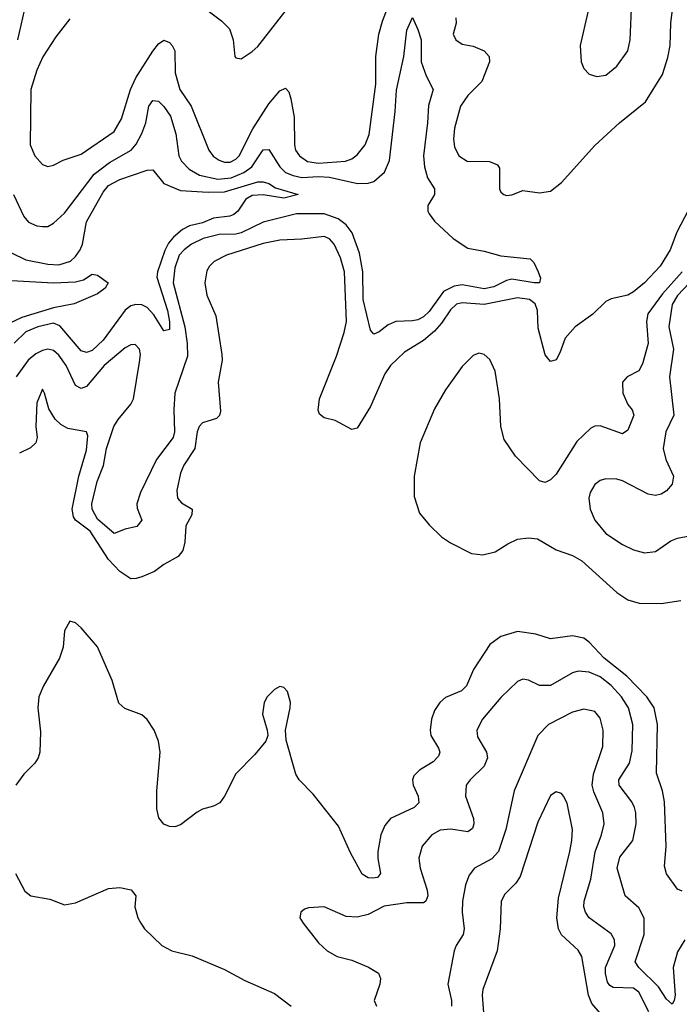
# Model space of a CAD drawing. Header units: inches. Extents: x 1682530 to 1839546, y 640742 to 791647.
# Tile 96 of 256: x 1717048 to 1719436, y 665137 to 668703. Entities that reach past the tile are written whole.
import ezdxf

# ---------------------------------------------------------------- set-up
doc = ezdxf.new("R2010")
doc.units = ezdxf.units.IN
doc.header["$MEASUREMENT"] = 0
doc.layers.add('B7616', color=7, linetype='Continuous')

msp = doc.modelspace()

# ---------------------------------------------------------------- linework, layer by layer
at = {"layer": 'B7616', "color": 5}
for points, elevation in [([(1717230, 668705.6), (1717179, 668641), (1717132.1, 668567.9), (1717110, 668519.6), (1717088, 668450), (1717085.5, 668250), (1717102.7, 668210), (1717130, 668178), (1717150, 668171.7), (1717170, 668176.5), (1717205.6, 668194.4), (1717270, 668215.9), (1717390, 668298.4), (1717416.1, 668343.9), (1717449.4, 668450), (1717468.1, 668491.9), (1717530, 668589.3), (1717550, 668615), (1717570, 668628.3), (1717590, 668620.2), (1717600.2, 668610), (1717609.4, 668590), (1717611.2, 668510), (1717627.4, 668450), (1717668.3, 668390), (1717733.2, 668230), (1717749.1, 668209.1), (1717770, 668194.2), (1717790, 668186.8), (1717810, 668187.4), (1717830, 668197.3), (1717842.3, 668210), (1717892, 668308), (1717950, 668398.6), (1717990, 668445.5), (1718010, 668455.3), (1718022, 668442), (1718030, 668416), (1718041.3, 668350), (1718042.4, 668250), (1718046.8, 668230), (1718060.5, 668210), (1718089.5, 668189.5), (1718130, 668183.5), (1718227.6, 668190), (1718250, 668198.6), (1718270, 668213.4), (1718298.6, 668250), (1718313.1, 668286.9), (1718337.8, 668470), (1718337.5, 668570), (1718348.2, 668650), (1718362, 668698), (1718419, 668850)], 480), ([(1717711.7, 668750), (1717779.2, 668699.2), (1717807.5, 668670), (1717821.2, 668630), (1717827.1, 668570), (1717830, 668564.9), (1717850, 668561.8), (1717890, 668587.4), (1717910, 668606.3), (1718035, 668765)], 520), ([(1718626.8, 668710), (1718628.4, 668690), (1718618, 668650), (1718627.6, 668630), (1718650, 668613.8), (1718690, 668607.2), (1718730.1, 668590.1), (1718747.2, 668570), (1718749.3, 668550), (1718720.8, 668479.2), (1718670, 668428.9), (1718644.5, 668390), (1718622.5, 668310), (1718618.8, 668270), (1718622.1, 668242.1), (1718638.5, 668210), (1718668.2, 668190), (1718749.1, 668189.1), (1718777.6, 668177.6), (1718785.1, 668165.1), (1718785.3, 668090), (1718790, 668078.8), (1718801, 668070), (1718810, 668066.4), (1718830, 668068.5), (1718870, 668084.6), (1718930, 668075.5), (1718970, 668081.5), (1719010, 668112.7), (1719130, 668247), (1719219.7, 668330), (1719314, 668406), (1719375.1, 668504.9), (1719394.5, 668565.5), (1719403, 668610), (1719405.5, 668690), (1719415.7, 668770)], 480), ([(1719105.4, 668730), (1719077.6, 668610), (1719081.1, 668550), (1719090, 668526.7), (1719110, 668505.3), (1719137.6, 668497.6), (1719170, 668502.2), (1719210, 668535.2), (1719249.9, 668590.1), (1719258.8, 668630), (1719264.5, 668770)], 520), ([(1717063.9, 668736.1), (1717039.9, 668630)], 460), ([(1717025.1, 668070), (1717062.5, 667990), (1717079.6, 667970), (1717110, 667956), (1717130, 667953.7), (1717150, 667954.2), (1717170, 667965.5), (1717210, 668002), (1717317.1, 668142.9), (1717373.7, 668186.3), (1717451.6, 668230), (1717470, 668251.6), (1717490, 668290.2), (1717505.1, 668330), (1717515.3, 668390), (1717530, 668410.9), (1717550, 668407.4), (1717570, 668388.8), (1717593.5, 668353.5), (1717613.1, 668290), (1717624, 668210), (1717633.5, 668190), (1717661.3, 668161.3), (1717699.6, 668139.6), (1717765.8, 668125.8), (1717813.5, 668130), (1717859.5, 668150), (1717889.1, 668170), (1717930, 668231.8), (1717950, 668232.8), (1717989.8, 668169.8), (1718010.7, 668150), (1718038.4, 668138.4), (1718070, 668132), (1718130, 668135.6), (1718170, 668132.5), (1718270.8, 668109.2), (1718309.4, 668110.6), (1718330, 668117.2), (1718368.7, 668151.3), (1718387.3, 668192.7), (1718407.8, 668370), (1718412.2, 668447.8), (1718439.3, 668570), (1718450, 668664.7), (1718470, 668710.4), (1718490, 668667.3), (1718501.1, 668630), (1718502, 668550), (1718519.9, 668499.9), (1718544.7, 668450), (1718527.7, 668392.3), (1718525.1, 668330), (1718510.1, 668210.1), (1718514, 668170), (1718524.4, 668130), (1718550.2, 668090), (1718550.2, 668070), (1718526.2, 668030), (1718525.6, 668010), (1718530, 667999.3), (1718550, 667973.1), (1718616.9, 667910), (1718670, 667875), (1718730, 667864.7), (1718790, 667848.1), (1718896.4, 667836.4), (1718910, 667823.7), (1718924.8, 667790), (1718933.1, 667766.9), (1718930.3, 667750), (1718910.6, 667749.5), (1718830, 667763.1), (1718810, 667758.7), (1718764.6, 667735.4), (1718730, 667727.7), (1718650, 667742.8), (1718621.6, 667738.4), (1718582.1, 667717.9), (1718530, 667646.1), (1718510, 667627.1), (1718490, 667615.9), (1718470, 667611.7), (1718410, 667609.3), (1718382.5, 667597.5), (1718350, 667572.9), (1718330, 667564), (1718318, 667578), (1718291.2, 667690), (1718290.3, 667790.3), (1718277.8, 667857.8), (1718251.2, 667931.2), (1718230, 667960.1), (1718201.2, 667981.2), (1718150, 667999.3), (1718050, 667999.6), (1717930, 667969.3), (1717850, 667930.5), (1717830, 667926), (1717770, 667925.1), (1717711.9, 667910), (1717670.1, 667890), (1717643.1, 667870), (1717625.8, 667850), (1717610, 667804), (1717604.1, 667750), (1717645.5, 667590), (1717654.9, 667530), (1717655.9, 667484.1), (1717609.7, 667350), (1717606.1, 667290), (1717608.5, 667210), (1717604, 667190), (1717543.3, 667110), (1717486, 666990), (1717472.7, 666950), (1717473.4, 666933.4), (1717490.5, 666890), (1717472.7, 666867.3), (1717430, 666857.6), (1717390, 666841.5), (1717330, 666894.1), (1717310.5, 666930), (1717309.6, 666950), (1717328.9, 667030), (1717351.5, 667088.5), (1717361.9, 667150), (1717389.4, 667230), (1717404.7, 667255.3), (1717450.7, 667310), (1717460.1, 667330), (1717482.3, 667462.3), (1717485.2, 667490), (1717481.6, 667510), (1717466.3, 667526.3), (1717450, 667525.5), (1717430, 667514.7), (1717353.8, 667450), (1717290, 667374.9), (1717270, 667366.8), (1717250, 667377.8), (1717216, 667450), (1717190, 667488.1), (1717170, 667504.7), (1717150, 667509.4), (1717130, 667504.9), (1717106.8, 667493.2), (1717078.7, 667470), (1717034.9, 667410)], 460), ([(1717018.5, 667858.5), (1717070, 667833.5), (1717150, 667817.1), (1717190, 667814.5), (1717231.4, 667828.6), (1717250, 667844.7), (1717267.2, 667870), (1717275.8, 667890), (1717290, 667971), (1717350, 668078), (1717370, 668102.5), (1717410, 668123.8), (1717510, 668157.6), (1717530, 668159), (1717569.4, 668109.4), (1717630, 668084.6), (1717730, 668077.9), (1717790, 668080), (1717910, 668116.1), (1717930, 668116.3), (1717950, 668110.1), (1717974.1, 668094.2), (1718055.8, 668070), (1718004, 668056), (1717930, 668068.4), (1717890, 668066.8), (1717867.1, 668052.9), (1717837.7, 668010), (1717823.2, 667996.8), (1717809.2, 667990.8), (1717750, 667983.8), (1717710, 667967.8), (1717663.4, 667956.6), (1717637.1, 667942.9), (1717604.9, 667915.1), (1717586.7, 667893.3), (1717573.2, 667866.8), (1717546.5, 667790), (1717544.7, 667770), (1717583.7, 667650), (1717590.9, 667609.1), (1717590, 667580.7), (1717570, 667575.8), (1717533.6, 667633.6), (1717510, 667660.7), (1717490, 667669.9), (1717468.7, 667671.3), (1717450, 667666), (1717430, 667651.3), (1717350, 667542.7), (1717310, 667504.5), (1717290, 667497.1), (1717270, 667503.4), (1717193.7, 667593.7), (1717170, 667603.8), (1717113.6, 667590), (1717070, 667572.9), (1717028.3, 667531.7)], 440), ([(1719470, 668014.8), (1719426.8, 667933.2), (1719403.4, 667870), (1719366.7, 667810), (1719310.4, 667749.6), (1719270, 667717.6), (1719250, 667705.2), (1719190, 667692.2), (1719170, 667682.4), (1719123.1, 667636.9), (1719059.3, 667590), (1719023.2, 667550), (1719004, 667496), (1718990, 667471.1), (1718970, 667465.4), (1718950, 667489.7), (1718925.5, 667585.5), (1718923.2, 667650), (1718913.9, 667673.9), (1718893.3, 667690), (1718850, 667695.7), (1718730, 667671.7), (1718650, 667677.3), (1718630, 667672.3), (1718607.5, 667652.5), (1718575.8, 667604.2), (1718550, 667574.4), (1718510, 667540.7), (1718441.7, 667498.3), (1718390.2, 667450), (1718370, 667419.7), (1718317.8, 667302.2), (1718270, 667223), (1718250, 667218.9), (1718190, 667251.1), (1718150, 667260.5), (1718133.9, 667273.9), (1718128.8, 667288.8), (1718133, 667330), (1718195.2, 667484.8), (1718223.2, 667570), (1718230.7, 667610), (1718224.6, 667790), (1718210, 667840.4), (1718186.8, 667890), (1718170, 667909), (1718150, 667918.3), (1718070, 667907.8), (1717990, 667904.1), (1717930, 667892.1), (1717797, 667850), (1717752.7, 667827.3), (1717734.7, 667810), (1717726.1, 667793.9), (1717718.2, 667750), (1717725.2, 667705.2), (1717757.7, 667630), (1717779.5, 667490), (1717780.8, 667470), (1717766.6, 667390), (1717775.3, 667284.7), (1717771.1, 667268.9), (1717761, 667259), (1717710, 667242.7), (1717697.3, 667230), (1717690.1, 667209.9), (1717681.8, 667150), (1717642.2, 667090), (1717630, 667060.9), (1717617.4, 666997.4), (1717619.2, 666970), (1717633.5, 666953.5), (1717671.9, 666930), (1717671.1, 666910), (1717650.1, 666870), (1717646.2, 666810), (1717639.2, 666780.8), (1717621.3, 666758.7), (1717569.8, 666730.2), (1717536.1, 666703.9), (1717490, 666685.2), (1717470, 666678.4), (1717450, 666678.2), (1717410, 666704.1), (1717370, 666748.2), (1717302.7, 666850), (1717250.6, 666890), (1717242.5, 666902.5), (1717238.6, 666930), (1717262.3, 667050), (1717290, 667144), (1717295.2, 667195.2), (1717289.4, 667210), (1717222.7, 667222.7), (1717197, 667237), (1717176.3, 667256.3), (1717153.8, 667293.8), (1717138.4, 667350), (1717130, 667365.2), (1717110, 667315.3), (1717106.3, 667230), (1717111.4, 667190), (1717106.7, 667170), (1717087.2, 667152.8), (1717047.6, 667132.4)], 480), ([(1717018.8, 667758.8), (1717170, 667749.4), (1717250, 667753), (1717279.2, 667760.8), (1717310, 667781.6), (1717330, 667778), (1717368.5, 667750), (1717356.9, 667730), (1717330, 667709.8), (1717245.7, 667674.3), (1717170, 667658.8), (1717055.3, 667624.7), (1716970, 667584.8)], 420), ([(1719446.5, 667790), (1719375, 667710), (1719322.1, 667637.9), (1719317.6, 667610), (1719323.6, 667530), (1719303.4, 667456.6), (1719289.1, 667430.9), (1719247, 667410), (1719230.2, 667389.8), (1719232.3, 667350), (1719249.7, 667309.7), (1719265.6, 667290), (1719271, 667270), (1719250, 667216.3), (1719230, 667202.8), (1719150, 667232.4), (1719130, 667231.2), (1719116.1, 667223.9), (1719064.7, 667175.3), (1718990, 667057.2), (1718970, 667036), (1718950, 667026.9), (1718930, 667032.2), (1718842.6, 667122.6), (1718802.7, 667182.7), (1718790.5, 667230), (1718785.3, 667330), (1718769.1, 667430), (1718750, 667472.4), (1718730, 667490.9), (1718710, 667495), (1718690, 667486.8), (1718650, 667446.6), (1718590, 667362.8), (1718550, 667293.1), (1718498, 667170), (1718476.4, 667050), (1718476, 666976), (1718496.1, 666916.1), (1718530, 666873.1), (1718575.8, 666830), (1718607.7, 666807.7), (1718684, 666770), (1718725.1, 666765.1), (1718770, 666775.5), (1718815.1, 666804.9), (1718850, 666821.1), (1718890, 666825.8), (1718922.3, 666822.3), (1718990, 666783.3), (1719050, 666761.9), (1719083.4, 666743.4), (1719210, 666628.8), (1719250, 666601.4), (1719290.5, 666589.5), (1719370, 666588.7), (1719441.3, 666598.7)], 520), ([(1719473.7, 667750), (1719430, 667704), (1719410, 667671.2), (1719398.1, 667590), (1719415, 667510), (1719401, 667410), (1719416.4, 667270), (1719387.8, 667210), (1719377.9, 667150), (1719387.8, 667110), (1719415.2, 667050), (1719410, 667020.5), (1719390, 666996.4), (1719370, 666984.5), (1719350, 666979.8), (1719324, 666984), (1719230, 667032.8), (1719210, 667038.7), (1719170, 667039.7), (1719150, 667033.7), (1719130, 667019.7), (1719112.9, 666990), (1719109.2, 666970), (1719112.9, 666930), (1719130, 666890.6), (1719170, 666841.7), (1719230, 666801.7), (1719270, 666783.1), (1719310, 666771.6), (1719350, 666777.3), (1719405.2, 666814.8), (1719430, 666825.2), (1719510, 666841.2)], 540), ([(1719446.6, 665546.6), (1719430, 665554), (1719390, 665609.6), (1719382.8, 665637.2), (1719388.5, 665708.5), (1719382, 665870), (1719375.5, 665910), (1719354, 665974), (1719357.5, 666150), (1719345.3, 666210), (1719318.3, 666250), (1719245.8, 666325.8), (1719164.7, 666390), (1719110, 666448.5), (1719090, 666463.2), (1719050, 666471.6), (1718970, 666461), (1718916.9, 666476.9), (1718850, 666487.5), (1718790, 666468.6), (1718750, 666439.4), (1718690.5, 666349.5), (1718666.3, 666290), (1718648, 666272), (1718590, 666247.4), (1718569.4, 666230), (1718550, 666200.4), (1718538.5, 666170), (1718534, 666130), (1718537, 666110), (1718564.8, 666064.8), (1718569.4, 666050), (1718564.3, 666035.7), (1718545.1, 666014.9), (1718495.5, 665984.5), (1718475.5, 665964.5), (1718470.2, 665950), (1718472.3, 665930), (1718490.9, 665890), (1718493.3, 665866.7), (1718476.1, 665850), (1718390.2, 665810), (1718370, 665784.5), (1718356.1, 665750), (1718345.2, 665690), (1718345.1, 665665.1), (1718354.8, 665610), (1718343.7, 665596.3), (1718326.8, 665593.2), (1718310, 665594.3), (1718287.5, 665607.5), (1718245.2, 665685.2), (1718202.1, 665782.1), (1718110, 665897.6), (1718059.7, 665950), (1718048.4, 665970), (1718013.1, 666093.1), (1718010.9, 666130), (1718027.8, 666210), (1718027.9, 666230), (1718017.4, 666270), (1718004.1, 666284.1), (1717990, 666287.2), (1717970, 666276.8), (1717943.6, 666250), (1717932.6, 666230), (1717927.1, 666187.1), (1717944.4, 666130), (1717946, 666110), (1717939.3, 666090), (1717898.8, 666041.2), (1717830, 665971.5), (1717789.1, 665890), (1717773.1, 665866.9), (1717750, 665853.8), (1717710, 665843.5), (1717690, 665832.9), (1717630, 665786.9), (1717610, 665779.7), (1717590, 665780.5), (1717570, 665789.6), (1717551.8, 665811.8), (1717544.8, 665844.8), (1717544, 665910), (1717556.5, 666050), (1717550.7, 666090), (1717535.5, 666130), (1717510, 666168.4), (1717490, 666185.3), (1717428.3, 666208.3), (1717406.9, 666226.9), (1717382.7, 666310), (1717330, 666431.8), (1717270, 666500.7), (1717250, 666518), (1717230, 666524), (1717210.5, 666490), (1717205.8, 666430), (1717192.4, 666390), (1717134.7, 666290), (1717117.3, 666250), (1717113.8, 666210), (1717123.9, 666123.9), (1717120.6, 666050), (1717115.2, 666030), (1717102.8, 666010), (1717063.2, 665970), (1717033.8, 665930)], 520), ([(1719455.7, 665370), (1719430, 665326.2), (1719413.6, 665270), (1719420.9, 665170), (1719418.2, 665150), (1719410, 665137.4), (1719390, 665155.6), (1719360.4, 665200.4), (1719289.8, 665270), (1719276.3, 665290), (1719309.1, 665390), (1719308.5, 665448.5), (1719290, 665485.8), (1719240.4, 665530), (1719211.6, 665630), (1719220.8, 665670), (1719267.5, 665730), (1719280.2, 665790), (1719279.3, 665830), (1719274.3, 665850), (1719264.7, 665870), (1719219, 665930), (1719217.8, 665950), (1719255.3, 666010), (1719265.5, 666054.5), (1719267.6, 666150), (1719251.8, 666210), (1719226.7, 666250), (1719190, 666291.8), (1719150, 666322.5), (1719110, 666339.4), (1719070, 666343.6), (1719050, 666337.7), (1718970, 666291.6), (1718930, 666292), (1718890, 666311.2), (1718870, 666314.7), (1718850, 666306), (1718790, 666248.5), (1718723.2, 666170), (1718703.2, 666130), (1718705.1, 666105.1), (1718738.4, 666050), (1718742, 666030), (1718730, 665999.1), (1718678.7, 665950), (1718664.6, 665930), (1718661.8, 665890), (1718691, 665810), (1718692.8, 665790), (1718687.1, 665772.9), (1718670, 665760.9), (1718608.4, 665771.6), (1718570, 665767.6), (1718540.3, 665750), (1718504.9, 665710), (1718493.6, 665666.4), (1718498.5, 665630), (1718523.7, 665550), (1718526.2, 665530), (1718518.9, 665510), (1718510, 665503.8), (1718450, 665504), (1718367.4, 665492.6), (1718310, 665462.5), (1718270, 665452.1), (1718230, 665455.1), (1718150, 665489.3), (1718093.7, 665486.3), (1718078.8, 665481.2), (1718066, 665470), (1718062.8, 665450), (1718074.8, 665430), (1718130, 665358.8), (1718161, 665330), (1718198, 665310), (1718250, 665296.5), (1718311.1, 665271.1), (1718346.7, 665250), (1718353.8, 665230), (1718352.3, 665210), (1718331.7, 665150), (1718339.5, 665130)], 540), ([(1719326.2, 665110), (1719290, 665180.9), (1719270, 665195.6), (1719197.1, 665197.1), (1719184.6, 665204.6), (1719176.7, 665216.7), (1719168.4, 665248.4), (1719169.2, 665270), (1719202.4, 665350), (1719201.6, 665370), (1719190, 665391.4), (1719110.4, 665450.4), (1719096.1, 665470), (1719091.1, 665490), (1719092.2, 665510), (1719115.5, 665590), (1719131.4, 665688.6), (1719155, 665750), (1719164, 665790), (1719159.6, 665830), (1719126.3, 665906.3), (1719121, 665930), (1719125.4, 665970), (1719159.9, 666070), (1719160.2, 666130), (1719150, 666173.6), (1719130, 666197.6), (1719090, 666206), (1719050, 666194.5), (1718963.2, 666150), (1718923.5, 666110), (1718838.4, 665910), (1718807.8, 665770), (1718781.3, 665690), (1718756.9, 665663.1), (1718695, 665630), (1718675.1, 665604.9), (1718662.2, 665570), (1718651.3, 665510), (1718650.1, 665470), (1718657.2, 665410), (1718653.9, 665390), (1718628, 665350), (1718620.7, 665330), (1718598.2, 665210), (1718611.7, 665150), (1718611.6, 665130)], 560), ([(1719150, 665105), (1719119.8, 665139.8), (1719107.8, 665170), (1719082.8, 665310), (1719070, 665332.3), (1719010, 665388.2), (1718998.5, 665410), (1718993.2, 665450), (1718999.3, 665520.7), (1719040.2, 665690), (1719047.6, 665730), (1719049, 665770), (1719030, 665865.2), (1719017.2, 665890), (1719010, 665900.5), (1718990, 665906.3), (1718970, 665893), (1718923.9, 665796.1), (1718859.9, 665600.1), (1718844.7, 665575.3), (1718804.3, 665535.7), (1718791.5, 665510), (1718787.1, 665410), (1718777.2, 665330), (1718725.1, 665190), (1718722.7, 665170), (1718729, 665091)], 580), ([(1717033.4, 665610), (1717066.9, 665546.9), (1717088, 665530), (1717157.2, 665517.2), (1717210, 665497.1), (1717250, 665503.7), (1717370, 665556.5), (1717410, 665559.5), (1717451.8, 665551.8), (1717468, 665530), (1717464.4, 665490), (1717475.8, 665450), (1717486.7, 665430), (1717500.4, 665410), (1717563.1, 665350), (1717599.1, 665330), (1717672, 665312.1), (1717790, 665262.8), (1717863, 665223), (1717970, 665175.4), (1718030.6, 665130)], 520)]:
    msp.add_lwpolyline(points, dxfattribs=dict(at, elevation=elevation))

doc.saveas('drawing.dxf')
